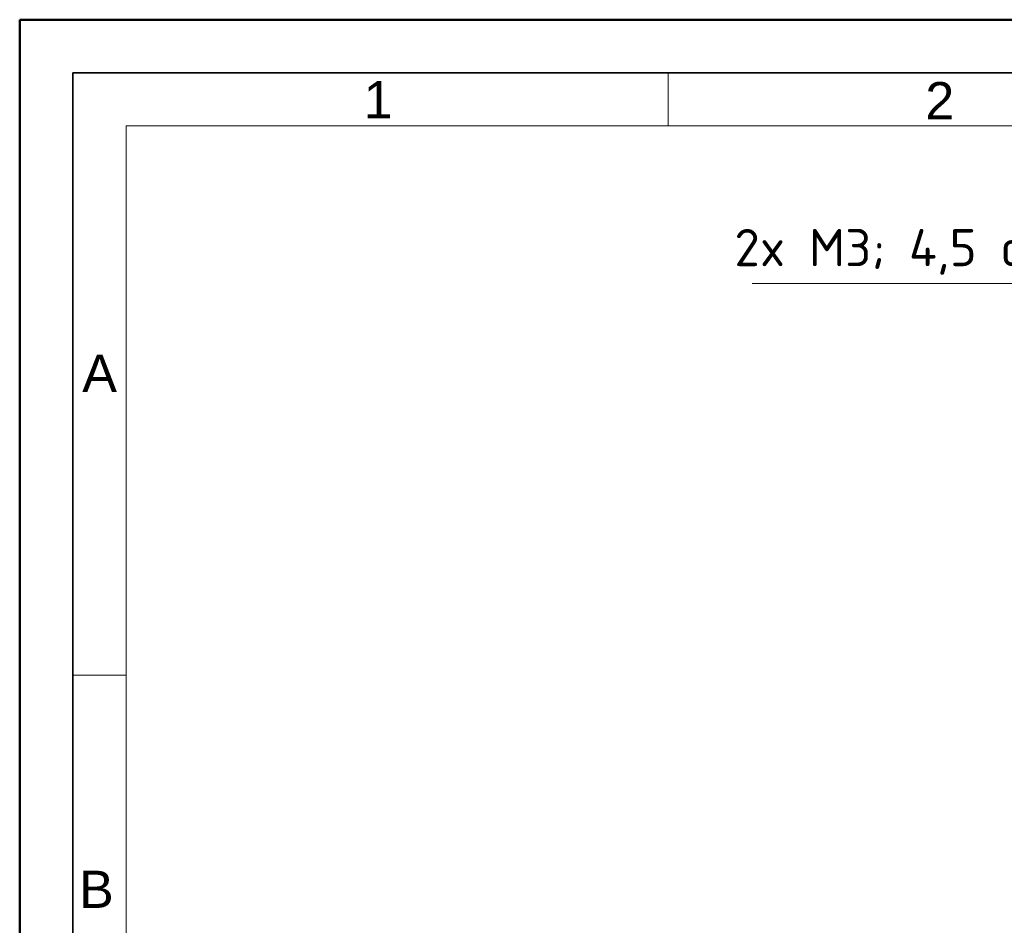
# Model space of a CAD drawing. Header units: millimetres. Extents: x 0 to 420, y 0 to 297.
# Tile 7 of 37: x 0 to 93, y 212 to 297. Entities that reach past the tile are written whole.
import ezdxf

# ---------------------------------------------------------------- set-up
doc = ezdxf.new("R2010")
doc.units = ezdxf.units.MM
doc.layers.get('0').update_dxf_attribs({"lineweight": 25})
doc.layers.add('001', color=7, linetype='Continuous', lineweight=50)
doc.layers.add('Symbol (ISO)', color=7, linetype='Continuous', lineweight=18)
doc.layers.add('Symbole(DIN)', color=3, linetype='Continuous', lineweight=25, true_color=0x00ff00)
doc.styles.add('Aktuell-DIN', font='arial.ttf')
doc.styles.add('Notiztext (DIN)', font='isocpeur.ttf')
doc.dimstyles.new('Standard (DIN)$7', dxfattribs={"dimtxt": 3.5, "dimasz": 2.5, "dimexe": 1, "dimexo": 0, "dimgap": 0.7, "dimtad": 1, "dimtoh": 1, "dimrnd": 1e-08, "dimtxsty": 'Notiztext (DIN)', "dimcen": 0.09, "dimdle": 10, "dimclrd": 256, "dimclre": 256, "dimclrt": 256, "dimazin": 2, "dimtfac": 0.514286, "dimtdec": 4, "dimtmove": 0, "dimatfit": 3, "dimfxl": 1, "dimtolj": 1, "dimlwd": -1, "dimlwe": -1, "dimarcsym": 0})

# ---------------------------------------------------------------- blocks, each defined once
blk = doc.blocks.new('Ränder Basler-A3')
at = {"layer": '001'}
for p, q in [((0, 0), (0, 297)), ((0, 297), (420, 297))]:
    blk.add_line(p, q, dxfattribs=at)
at = {"layer": '001', "color": 7, "linetype": 'Continuous', "lineweight": 35}
for p, q in [((5, 292), (415, 292)), ((5, 5), (5, 292))]:
    blk.add_line(p, q, dxfattribs=at)
at = {"layer": '001', "color": 7, "linetype": 'Continuous', "lineweight": 18}
for p, q in [((61, 292), (61, 287)), ((10, 287), (410, 287)), ((10, 10), (10, 287)), ((10, 235.33), (5, 235.33))]:
    blk.add_line(p, q, dxfattribs=at)
at = {"layer": 'Symbole(DIN)', "color": 250, "true_color": 0x3f3f3f, "char_height": 3.5, "attachment_point": 4, "style": 'Aktuell-DIN'}
for s, insert in [('\\fArial|b0|i0;1', (32.361, 289.477)), ('\\fArial|b0|i0;2', (85.177, 289.382)), ('\\fArial|b0|i0;A', (5.885, 263.736)), ('\\fArial|b0|i0;B', (5.586, 215.191))]:
    blk.add_mtext(s, dxfattribs=dict(at, insert=insert))

msp = doc.modelspace()

# ---------------------------------------------------------------- block references
msp.add_blockref('Ränder Basler-A3', (0, 0))

# ---------------------------------------------------------------- texts
at = {"layer": 'Symbol (ISO)', "insert": (102.5, 272.755), "char_height": 3.5, "width": 34.62529, "attachment_point": 9, "style": 'Notiztext (DIN)'}
msp.add_mtext('{2x M3; 4,5 deep}', dxfattribs=at)

# ---------------------------------------------------------------- leaders
at = {"layer": 'Symbol (ISO)', "annotation_type": 0, "has_hookline": 1, "hookline_direction": 1, "text_width": 33.6}
msp.add_leader([(115.843, 255.515), (105, 272.171), (102.5, 272.171)], dimstyle='Standard (DIN)$7', override={"dimgap": 0, "dimtad": 1}, dxfattribs=at)

doc.saveas('drawing.dxf')
